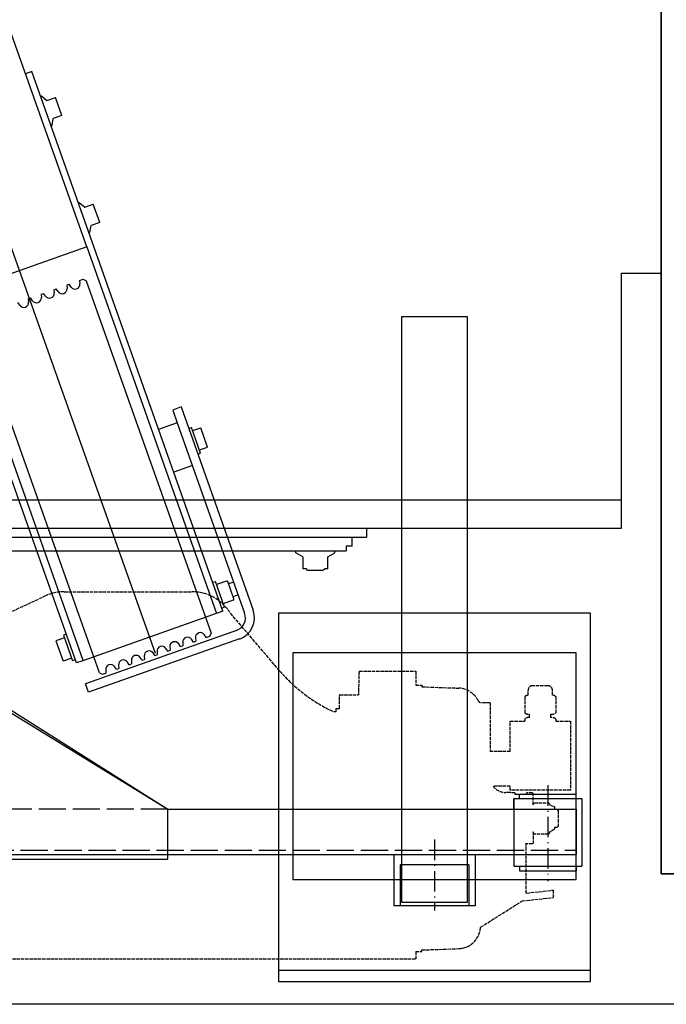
# Model space of a CAD drawing. Header units: millimetres. Extents: x 247761 to 294611, y 172579 to 236863.
# Tile 206 of 256: x 265925 to 266495, y 188853 to 189721. Entities that reach past the tile are written whole.
import ezdxf

# ---------------------------------------------------------------- set-up
doc = ezdxf.new("R2010")
doc.units = ezdxf.units.MM
doc.linetypes.add('ACAD_ISO02W100', pattern=[15, 12, -3])
doc.linetypes.add('ACAD_ISO10W100', pattern=[18.5, 12, -3, 0.5, -3])
for name, color, linetype in [('CONT_25', 1, 'Continuous'), ('DASH_25', 1, 'ACAD_ISO02W100'), ('DASHD_25', 1, 'ACAD_ISO10W100'), ('NOVÁ TENKÁ', 240, 'Continuous'), ('OBRYSY', 7, 'Continuous')]:
    doc.layers.add(name, color=color, linetype=linetype)

# ---------------------------------------------------------------- blocks, each defined once
blk = doc.blocks.new('MX20_Planview')
at = {"layer": 'DASH_25', "ltscale": 0.25}
for p, q in [((58.22, 667.01), (58.22, 679.77)), ((58.22, 679.77), (119.22, 679.77)), ((119.22, 679.77), (119.22, 626.77)), ((136, 667.74), (137.2, 668.94)), ((137.2, 668.94), (150.8, 668.94)), ((150.8, 668.94), (152, 667.74)), ((35.42, 664.05), (31.14, 664.05)), ((36.62, 667.01), (50.86, 667.01)), ((55.16, 662.65), (52.06, 662.65)), ((56.36, 667.01), (58.22, 667.01)), ((130.14, 660.67), (132, 661.74)), ((130.14, 648.02), (130.14, 660.67)), ((132, 661.74), (133.59, 665.71)), ((133.59, 665.71), (136, 665.71)), ((136, 665.71), (136, 667.74)), ((152, 667.74), (152, 665.71)), ((152, 665.71), (153.61, 665.71)), ((153.61, 665.71), (156, 661.74)), ((156, 661.74), (157.86, 660.67)), ((157.86, 660.67), (157.86, 648.02)), ((207.3, 664.74), (213.81, 664.77)), ((209.91, 640.94), (207.3, 664.74)), ((216.81, 637.28), (213.81, 664.77)), ((26.94, 659.85), (26.94, 646.69)), ((55.16, 643.89), (52.06, 643.89)), ((122, 646.94), (121.5, 646.44)), ((121.5, 646.44), (121.5, 641.44)), ((132, 646.94), (122, 646.94)), ((132, 646.94), (130.14, 648.02)), ((157.86, 648.02), (156, 646.94)), ((156, 646.94), (166, 646.94)), ((166, 646.94), (166.5, 646.44)), ((166.5, 646.44), (166.5, 641.44)), ((35.42, 642.49), (31.14, 642.49)), ((36.62, 639.53), (50.86, 639.53)), ((56.36, 639.53), (58.22, 639.53)), ((58.22, 626.77), (58.22, 639.53)), ((121.5, 641.44), (122, 640.94)), ((122, 640.94), (122.65, 640.94)), ((122.65, 640.94), (122.58, 640.94)), ((122.65, 630.94), (122.65, 640.94)), ((166.5, 641.44), (166, 640.94)), ((209.91, 640.94), (166, 640.94)), ((240.03, 600.58), (216.81, 637.28)), ((85.01, 626.77), (58.22, 626.77)), ((85.01, 626.77), (85.01, 608.94)), ((115.71, 626.77), (115.71, 611.82)), ((119.22, 626.77), (115.71, 626.77)), ((121.39, 630.94), (121.2, 622.63)), ((121.39, 630.94), (122.65, 630.94)), ((122.65, 630.94), (122.58, 630.94)), ((42, 608.94), (85.01, 608.94)), ((42, 608.94), (42, 601.25)), ((27.95, 548.94), (29.08, 581.31)), ((260.05, 548.94), (258.92, 581.31)), ((260.05, 548.94), (258.92, 581.31)), ((26.5, 548.94), (27.95, 548.94)), ((26.5, 543.5), (26.5, 548.94)), ((261.5, 548.94), (260.05, 548.94)), ((261.5, 548.94), (260.05, 548.94)), ((261.5, 543.5), (261.5, 548.94)), ((14.25, 543.5), (26.5, 543.5)), ((14.25, 493.5), (14.25, 543.5)), ((261.5, 543.5), (268, 543.5)), ((268, -543.5), (268, 543.5)), ((14.25, 493.5), (35.1, 492.94)), ((35.1, 476.71), (35.1, 492.94)), ((47.1, 476.21), (35.6, 476.21)), ((47.1, 473.21), (47.1, 476.21)), ((50.02, 473.21), (47.1, 473.21)), ((50.02, 473.21), (50.02, 471.22)), ((13.84, 423.43), (-37.67, 379.54)), ((-55.94, 233.58), (-55.94, 345.96)), ((-27.63, 164), (-52.19, 216.67)), ((-30.54, 163.5), (-30.54, 151.5)), ((-27.63, 164), (-30.04, 164)), ((-22.54, 161.5), (-22.54, 161.5)), ((-30.04, 151), (-22.54, 151)), ((-22.54, 153.5), (-22.54, 153.5)), ((-22.54, 151), (-22.54, 149)), ((-22.54, 149), (-21.79, 149)), ((-20.94, 99.71), (-20.94, 140.78)), ((-20.94, 101.71), (-20.94, 99.71)), ((-10.94, 89.71), (0, 89.71)), ((0, -89.71), (0, 89.71)), ((-10.94, -89.71), (0, -89.71)), ((-20.94, -101.71), (-20.94, -99.71)), ((-20.94, -99.71), (-20.94, -140.78)), ((-30.54, -163.5), (-30.54, -151.5)), ((-30.04, -151), (-22.54, -151)), ((-22.54, -149), (-21.79, -149)), ((-22.54, -151), (-22.54, -149)), ((-27.63, -164), (-52.19, -216.67)), ((-27.63, -164), (-30.04, -164)), ((-55.94, -233.58), (-55.94, -345.96)), ((13.84, -423.43), (-37.67, -379.54)), ((35.02, -492.94), (35.02, -476.71)), ((35.52, -476.21), (47.02, -476.21)), ((47.02, -473.21), (50.02, -473.21)), ((47.02, -473.21), (47.02, -476.21)), ((50.02, -473.21), (50.02, -471.22)), ((14.25, -493.5), (35.02, -492.94)), ((14.25, -543.5), (14.25, -493.5)), ((14.25, -543.5), (26.5, -543.5)), ((26.5, -543.5), (26.5, -548.94)), ((261.5, -543.5), (261.5, -548.94)), ((261.5, -543.5), (268, -543.5)), ((26.5, -548.94), (27.95, -548.94)), ((27.95, -548.94), (29.08, -581.31)), ((260.05, -548.94), (258.92, -581.31)), ((260.05, -548.94), (258.92, -581.31)), ((261.5, -548.94), (260.05, -548.94)), ((261.5, -548.94), (260.05, -548.94)), ((42, -608.94), (42, -601.25)), ((236, -627.94), (236, -604.77)), ((238.04, -601.93), (238.04, -601.93)), ((245.12, -599.63), (238.07, -601.92)), ((42, -608.94), (85.01, -608.94)), ((85.01, -613.07), (85.01, -608.94)), ((85.01, -626.77), (85.01, -608.94)), ((58.22, -626.77), (58.22, -639.53)), ((85.01, -626.77), (58.22, -626.77)), ((121.3, -626.77), (119.22, -626.77)), ((119.22, -679.77), (119.22, -626.77)), ((121.39, -630.94), (121.3, -626.77)), ((122.58, -630.94), (121.39, -630.94)), ((122.58, -630.94), (122.58, -640.94)), ((224, -625.92), (217.44, -636.29)), ((236, -627.94), (226, -627.94)), ((236, -627.94), (226, -627.94)), ((35.42, -642.49), (31.14, -642.49)), ((36.62, -639.53), (50.86, -639.53)), ((56.36, -639.53), (58.22, -639.53)), ((121.5, -641.44), (122, -640.94)), ((121.5, -646.44), (121.5, -641.44)), ((122.58, -640.94), (122, -640.94)), ((166.5, -641.44), (166, -640.94)), ((208.99, -640.94), (166, -640.94)), ((166.5, -646.44), (166.5, -641.44)), ((26.94, -646.69), (26.94, -659.85)), ((55.16, -643.89), (52.06, -643.89)), ((122, -646.94), (121.5, -646.44)), ((132, -646.94), (122, -646.94)), ((132, -646.94), (130.14, -648.02)), ((132, -646.94), (130.14, -648.02)), ((132, -646.94), (130.14, -648.02)), ((132, -646.94), (130.14, -648.02)), ((132, -646.94), (130.14, -648.02)), ((132, -646.94), (130.14, -648.02)), ((132, -646.94), (130.14, -648.02)), ((130.14, -648.02), (130.14, -660.67)), ((130.14, -648.02), (130.14, -660.67)), ((130.14, -648.02), (130.14, -660.67)), ((130.14, -648.02), (130.14, -660.67)), ((130.14, -648.02), (130.14, -660.67)), ((130.14, -648.02), (130.14, -660.67)), ((130.14, -648.02), (130.14, -660.67)), ((157.86, -648.02), (156, -646.94)), ((156, -646.94), (165.65, -646.94)), ((157.86, -648.02), (156, -646.94)), ((157.86, -648.02), (156, -646.94)), ((157.86, -648.02), (156, -646.94)), ((157.86, -648.02), (156, -646.94)), ((157.86, -660.67), (157.86, -648.02)), ((157.86, -660.67), (157.86, -648.02)), ((157.86, -660.67), (157.86, -648.02)), ((157.86, -660.67), (157.86, -648.02)), ((157.86, -660.67), (157.86, -648.02)), ((166, -646.94), (166.5, -646.44)), ((35.42, -664.05), (31.14, -664.05)), ((36.62, -667.01), (50.86, -667.01)), ((55.16, -662.65), (52.06, -662.65)), ((56.36, -667.01), (58.22, -667.01)), ((58.22, -667.01), (58.22, -679.77)), ((130.14, -660.67), (132, -661.74)), ((130.14, -660.67), (132, -661.74)), ((130.14, -660.67), (132, -661.74)), ((130.14, -660.67), (132, -661.74)), ((130.14, -660.67), (132, -661.74)), ((130.14, -660.67), (132, -661.74)), ((130.14, -660.67), (132, -661.74)), ((132, -661.74), (133.59, -665.71)), ((132, -661.74), (133.59, -665.71)), ((132, -661.74), (133.59, -665.71)), ((132, -661.74), (133.59, -665.71)), ((132, -661.74), (133.59, -665.71)), ((132, -661.74), (133.59, -665.71)), ((132, -661.74), (133.59, -665.71)), ((133.59, -665.71), (136, -665.71)), ((133.59, -665.71), (136, -665.71)), ((133.59, -665.71), (136, -665.71)), ((133.59, -665.71), (136, -665.71)), ((133.59, -665.71), (136, -665.71)), ((133.59, -665.71), (136, -665.71)), ((133.59, -665.71), (136, -665.71)), ((136, -665.71), (136, -667.74)), ((136, -665.71), (136, -667.74)), ((136, -665.71), (136, -667.74)), ((136, -665.71), (136, -667.74)), ((136, -665.71), (136, -667.74)), ((136, -665.71), (136, -667.74)), ((136, -667.74), (137.2, -668.94)), ((136, -667.74), (137.2, -668.94)), ((136, -667.74), (137.2, -668.94)), ((136, -667.74), (137.2, -668.94)), ((136, -667.74), (137.2, -668.94)), ((136, -667.74), (137.2, -668.94)), ((150.8, -668.94), (152, -667.74)), ((150.8, -668.94), (152, -667.74)), ((150.8, -668.94), (152, -667.74)), ((150.8, -668.94), (152, -667.74)), ((150.8, -668.94), (152, -667.74)), ((152, -665.71), (153.61, -665.71)), ((152, -667.74), (152, -665.71)), ((152, -667.74), (152, -665.71)), ((152, -667.74), (152, -665.71)), ((152, -667.74), (152, -665.71)), ((152, -667.74), (152, -665.71)), ((152, -665.71), (153.61, -665.71)), ((152, -665.71), (153.61, -665.71)), ((152, -665.71), (153.61, -665.71)), ((152, -665.71), (153.61, -665.71)), ((153.61, -665.71), (156, -661.74)), ((153.61, -665.71), (156, -661.74)), ((153.61, -665.71), (156, -661.74)), ((153.61, -665.71), (156, -661.74)), ((153.61, -665.71), (156, -661.74)), ((156, -661.74), (157.86, -660.67)), ((156, -661.74), (157.86, -660.67)), ((156, -661.74), (157.86, -660.67)), ((156, -661.74), (157.86, -660.67)), ((156, -661.74), (157.86, -660.67)), ((137.2, -668.94), (150.8, -668.94)), ((137.2, -668.94), (150.8, -668.94)), ((137.2, -668.94), (150.8, -668.94)), ((137.2, -668.94), (150.8, -668.94)), ((137.2, -668.94), (150.8, -668.94)), ((137.2, -668.94), (139.4, -668.94)), ((58.22, -679.77), (119.22, -679.77))]:
    blk.add_line(p, q, dxfattribs=at)
for centre, radius, start, end in [((31.14, 659.85), 4.2, 90, 180), ((40.59, 663.58), 5.25, 139.11761, 174.81528), ((46.89, 663.58), 5.25, 349.84147, 40.88239), ((60.33, 663.58), 5.25, 139.11761, 190.15853), ((31.14, 646.69), 4.2, 180, 270), ((46.89, 642.97), 5.25, 319.11761, 10.15853), ((60.33, 642.97), 5.25, 169.84147, 220.88239), ((40.59, 642.97), 5.25, 185.18472, 220.88239), ((107.21, 622.94), 14, 307.39164, 360), ((39, 601.25), 3, 288.03429, 360), ((238.93, 580.61), 20, 2, 86.84122), ((49.07, 580.61), 20, 117.19865, 178), ((-77.38, 530.07), 140.33, 310.54203, 335.20761), ((35.6, 476.71), 0.5, 180, 270), ((-15.94, 345.96), 40, 122.89816, 180), ((-15.94, 233.58), 40, 180, 205), ((-30.04, 163.5), 0.5, 90, 180), ((-30.04, 151.5), 0.5, 180, 270), ((-60.94, 140.78), 40, 0, 11.85223), ((-10.94, 99.71), 10, 180, 270), ((-10.94, -99.71), 10, 90, 180), ((-60.94, -140.78), 40, 348.14777, 0), ((-30.04, -151.5), 0.5, 90, 180), ((-30.04, -163.5), 0.5, 180, 270), ((-15.94, -233.58), 40, 155, 180), ((-15.94, -345.96), 40, 180, 237.10184), ((-77.38, -530.07), 140.33, 24.79239, 49.45797), ((35.52, -476.71), 0.5, 90, 180), ((49.07, -580.61), 20, 182, 242.80135), ((238.93, -580.61), 20, 288.03429, 358), ((238.93, -580.61), 20, 288.03429, 358), ((39, -601.25), 3, 360, 71.96571), ((239, -604.77), 3, 108.03429, 180), ((226, -625.94), 2, 179.41992, 270), ((31.14, -646.69), 4.2, 90, 180), ((40.59, -642.97), 5.25, 139.11761, 174.81528), ((46.89, -642.97), 5.25, 349.84147, 40.88239), ((60.33, -642.97), 5.25, 139.11761, 190.15853), ((208.99, -630.94), 10, 270, 327.68631), ((31.14, -659.85), 4.2, 180, 270), ((40.59, -663.58), 5.25, 185.18472, 220.88239), ((46.89, -663.58), 5.25, 319.11761, 10.15853), ((60.33, -663.58), 5.25, 169.84147, 220.88239)]:
    blk.add_arc(centre, radius, start, end, dxfattribs=at)
blk = doc.blocks.new('10030_TravellingCableSupport_769652_0')
at = {"layer": 'CONT_25', "color": 7, "ltscale": 15}
for p, q in [((-4, 110), (-4, -110)), ((-4, 110), (0, 110)), ((0, 110), (0, -110)), ((-4, 75), (-180, 75)), ((-180, 75), (-180, -325)), ((-136, 75), (-176, 75)), ((-4, -110), (-136, -325)), ((0, -110), (-136, -325)), ((0, -110), (-4, -110)), ((-180, -325), (-136, -325)), ((-176, -325), (-176, -685)), ((-136, -325), (-136, -685)), ((-176, -629.99), (-186, -629.99)), ((-136, -629.99), (-126.68, -629.99)), ((-136, -685), (-176, -685))]:
    blk.add_line(p, q, dxfattribs=at)
at = {"layer": 'CONT_25', "color": 7, "ltscale": 2}
for p, q in [((-176, 75), (-176, -325)), ((-176, -524.25), (-221, -524.25)), ((-221, -595.75), (-221, -524.25)), ((-185, -529.75), (-221, -529.75)), ((-185, -590.25), (-185, -529.75)), ((-185, -590.25), (-221, -590.25)), ((-176, -595.75), (-221, -595.75))]:
    blk.add_line(p, q, dxfattribs=at)
at = {"layer": 'CONT_25', "color": 7, "ltscale": 1.5}
for p, q in [((-126.52, -630), (-186.16, -630)), ((-186.16, -630), (-186.16, -690)), ((-176.16, -630), (-186.16, -630)), ((-136.52, -630), (-126.52, -630)), ((-136, -629.99), (-126.56, -629.99)), ((-126.52, -630), (-126.52, -690)), ((-186.16, -635), (-190.16, -635)), ((-190.16, -635), (-190.16, -685)), ((-126.52, -635), (-122.52, -635)), ((-122.52, -635), (-122.52, -685)), ((-186.16, -685), (-190.16, -685)), ((-126.52, -685), (-122.52, -685)), ((-126.52, -690), (-186.16, -690))]:
    blk.add_line(p, q, dxfattribs=at)
at = {"layer": 'DASH_25', "color": 7, "ltscale": 2}
for p, q in [((-172, 75), (-172, -685)), ((-136, -325), (-136, 75))]:
    blk.add_line(p, q, dxfattribs=at)
at = {"layer": 'DASHD_25', "color": 7, "ltscale": 1.5}
for p, q in [((-162.74, -560), (-225.31, -560)), ((-114.83, -660), (-199.44, -660))]:
    blk.add_line(p, q, dxfattribs=at)
blk = doc.blocks.new('10030_Elevator_0')
at = {"layer": 'NOVÁ TENKÁ'}
for p, q in [((-775, 1880), (-775, 205)), ((-750, 1855), (-750, 205)), ((-885.49, 616.04), (885.09, 1245.09)), ((-891.82, 679.78), (527.46, 1183.53)), ((-526.87, 676.67), (892.48, 1180.44)), ((-780.8, 725.75), (-417.86, 854.21)), ((-526.87, 676.67), (-568.57, 794.5)), ((-902.67, 665.38), (-591.66, 775.71)), ((-795, 763.39), (-795, 448)), ((-783, 762.5), (-783, 430)), ((-578.35, 735.76), (-575.96, 737.41)), ((-372.15, 725.06), (-374.15, 730.72)), ((-893.92, 685.72), (-780.8, 725.75)), ((-735.09, 596.61), (-372.15, 725.06)), ((-572.67, 728.16), (-575.58, 727.93)), ((-574.34, 724.45), (-571.94, 726.1)), ((-572.67, 728.16), (-571.94, 726.1)), ((-568.66, 716.85), (-571.57, 716.62)), ((-570.33, 713.14), (-567.93, 714.79)), ((-568.66, 716.85), (-567.93, 714.79)), ((-393.55, 716.61), (-397.68, 711.78)), ((-393.83, 717.39), (-393.55, 716.61)), ((-874.33, 703.79), (-892.24, 697.45)), ((-871.66, 696.25), (-874.33, 703.79)), ((-564.65, 705.54), (-567.55, 705.31)), ((-564.65, 705.54), (-563.92, 703.48)), ((-420.23, 708.05), (-419.95, 707.27)), ((-419.95, 707.27), (-413.71, 706.11)), ((-411.04, 698.57), (-413.71, 706.11)), ((-411.04, 698.57), (-395.01, 704.24)), ((-397.68, 711.78), (-395.01, 704.24)), ((-889.57, 689.91), (-892.24, 697.45)), ((-869.3, 697.08), (-891.93, 689.07)), ((-868.47, 694.72), (-869.3, 697.08)), ((-566.32, 701.83), (-563.92, 703.48)), ((-891.09, 686.72), (-891.93, 689.07)), ((-560.64, 694.23), (-563.54, 694)), ((-562.31, 690.52), (-559.91, 692.17)), ((-560.64, 694.23), (-559.91, 692.17)), ((-919.81, 674.96), (-912.27, 677.63)), ((-865.23, 544.71), (-912.27, 677.63)), ((-891.92, 680.06), (-893.92, 685.72)), ((-848.14, 556.59), (-891.92, 680.06)), ((-556.63, 682.92), (-559.53, 682.69)), ((-555.51, 679.77), (-556.73, 677.22)), ((-556.63, 682.92), (-555.51, 679.77)), ((-487.82, 683.25), (-491.95, 678.42)), ((-491.95, 678.42), (-489.28, 670.88)), ((-488.1, 684.02), (-487.82, 683.25)), ((-872.77, 542.04), (-919.81, 674.96)), ((-556.73, 677.22), (-867.74, 566.89)), ((-526.87, 676.67), (-850.21, 562.22)), ((-514.5, 674.68), (-514.22, 673.9)), ((-514.22, 673.9), (-507.98, 672.74)), ((-505.31, 665.2), (-507.98, 672.74)), ((-505.31, 665.2), (-489.28, 670.88)), ((-902.67, 665.38), (-903.89, 662.83)), ((-903.89, 662.83), (-902.77, 659.68)), ((-899.87, 659.91), (-902.77, 659.68)), ((-899.49, 650.43), (-897.09, 652.08)), ((-899.49, 650.43), (-898.76, 648.37)), ((-895.86, 648.6), (-898.76, 648.37)), ((-895.48, 639.12), (-893.08, 640.77)), ((-895.48, 639.12), (-894.75, 637.06)), ((-891.85, 637.29), (-894.75, 637.06)), ((-891.47, 627.81), (-889.07, 629.46)), ((-891.47, 627.81), (-890.74, 625.75)), ((-887.83, 625.98), (-890.74, 625.75)), ((-887.46, 616.5), (-885.06, 618.15)), ((-887.46, 616.5), (-886.72, 614.44)), ((-883.82, 614.67), (-886.72, 614.44)), ((-682.11, 596.79), (-687.95, 613.29)), ((-883.44, 605.19), (-881.04, 606.84)), ((-883.44, 605.19), (-882.71, 603.13)), ((-879.81, 603.36), (-882.71, 603.13)), ((-719.82, 583.44), (-725.66, 599.94)), ((-670.8, 600.79), (-682.11, 596.79)), ((-668.13, 593.25), (-670.8, 600.79)), ((-879.43, 593.88), (-877.03, 595.53)), ((-879.43, 593.88), (-878.7, 591.82)), ((-875.8, 592.05), (-878.7, 591.82)), ((-682.11, 596.79), (-849.91, 537.4)), ((-848.21, 556.57), (-735.09, 596.61)), ((-668.13, 593.25), (-847.24, 529.86)), ((-875.42, 582.57), (-873.02, 584.22)), ((-875.42, 582.57), (-874.69, 580.51)), ((-708.77, 576.22), (-686.15, 584.22)), ((-688.98, 583.22), (-686.74, 576.91)), ((-686.98, 586.58), (-686.15, 584.22)), ((-871.79, 580.74), (-874.69, 580.51)), ((-709.61, 578.57), (-708.77, 576.22)), ((-705.95, 577.22), (-703.71, 570.9)), ((-703.44, 570.15), (-686.48, 576.15)), ((-686.74, 576.91), (-686.48, 576.15)), ((-871.41, 571.26), (-869.01, 572.91)), ((-871.41, 571.26), (-870.29, 568.11)), ((-870.29, 568.11), (-867.74, 566.89)), ((-822.76, 565.58), (-821.92, 563.22)), ((-703.44, 570.15), (-703.71, 570.9)), ((-845.38, 557.57), (-844.55, 555.21)), ((-844.55, 555.21), (-821.92, 563.22)), ((-838.61, 547.42), (-841.72, 556.21)), ((-821.64, 553.42), (-824.75, 562.22)), ((-837.46, 546.87), (-822.19, 552.27)), ((-833.89, 543.07), (-835.48, 547.57)), ((-822.57, 547.08), (-824.17, 551.57)), ((-800.33, 486), (-796.72, 492.25)), ((-796.72, 492.25), (-795, 492.25)), ((-811.37, 483), (-812, 481.92)), ((-812, 481.92), (-812, 468.09)), ((-811, 483), (-811.37, 483)), ((-800.33, 486), (-811, 486)), ((-811, 483), (-811, 486)), ((-811.37, 467), (-812, 468.09)), ((-811, 467), (-811.37, 467)), ((-811, 464), (-811, 467)), ((-811, 464), (-800.33, 464)), ((-800.33, 464), (-796.72, 457.75)), ((-796.72, 457.75), (-795, 457.75)), ((-791, 448), (-795, 448)), ((-791, 442.5), (-791, 448)), ((-791, 442.5), (-783, 442.5)), ((-775, 430), (-783, 430))]:
    blk.add_line(p, q, dxfattribs=at)
for points in [[(-850, 507.5), (-1175, 507.5), (-1175, 232.5), (-850, 232.5)], [(-885, 495), (-1085, 495), (-1085, 245), (-885, 245)], [(-1072, 341), (-1072, 399), (-1105, 399), (-1105, 341)], [(-588.5, 341), (-588.5, 399), (-1105, 399), (-1105, 341)]]:
    blk.add_lwpolyline(points, close=True, dxfattribs=at)
for points in [[(-1165, 507.5), (-1165, 232.5)], [(-775, 205), (-550, 205), (-550, 170)]]:
    blk.add_lwpolyline(points, dxfattribs=at)
at = {"layer": 'NOVÁ TENKÁ', "lineweight": 35}
blk.add_lwpolyline([(-1080, 170), (980, 170), (980, 120), (-1080, 120)], close=True, dxfattribs=at)
at = {"layer": 'NOVÁ TENKÁ'}
for centre, radius, start, end in [((-575.92, 732.22), 4.3, 124.53137, 274.53137), ((-571.91, 720.91), 4.3, 124.53137, 274.53137), ((-567.89, 709.6), 4.3, 124.53137, 274.53137), ((-563.88, 698.29), 4.3, 124.53137, 274.53137), ((-559.87, 686.98), 4.3, 124.53137, 274.53137), ((-899.53, 655.62), 4.3, 304.53137, 94.53137), ((-895.52, 644.31), 4.3, 304.53137, 94.53137), ((-891.51, 633), 4.3, 304.53137, 94.53137), ((-887.49, 621.69), 4.3, 304.53137, 94.53137), ((-883.48, 610.38), 4.3, 304.53137, 94.53137), ((-879.47, 599.07), 4.3, 304.53137, 94.53137), ((-875.46, 587.76), 4.3, 304.53137, 94.53137), ((-871.45, 576.45), 4.3, 304.53137, 94.53137), ((-837.76, 547.72), 0.9, 199.49073, 289.49073), ((-822.49, 553.12), 0.9, 289.49073, 19.49073), ((-853.92, 548.71), 20, 199.49073, 289.49073), ((-853.92, 548.71), 12, 199.49073, 289.49073)]:
    blk.add_arc(centre, radius, start, end, dxfattribs=at)
at = {"layer": 'NOVÁ TENKÁ', "rotation": 180}
blk.add_blockref('MX20_Planview', (-887, 930), dxfattribs=at)
at = {"layer": 'NOVÁ TENKÁ'}
blk.add_blockref('10030_TravellingCableSupport_769652_0', (-887, 930), dxfattribs=at)

msp = doc.modelspace()

# ---------------------------------------------------------------- linework, layer by layer
at = {"layer": 'OBRYSY'}
msp.add_line((266660.517, 188852.759), (264560.517, 188852.759), dxfattribs=at)

# ---------------------------------------------------------------- block references
at = {"rotation": 90}
msp.add_blockref('10030_Elevator_0', (266660.517, 190047.759), dxfattribs=at)

doc.saveas('drawing.dxf')
